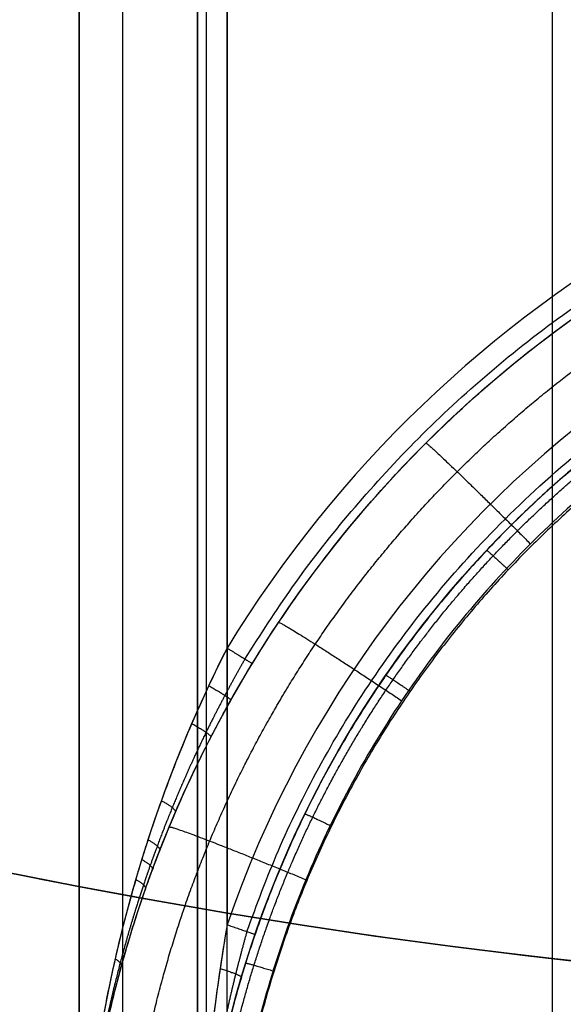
# Model space of a CAD drawing. Header units: millimetres. Extents: x -133 to 133, y 0 to 269.
# Tile 4 of 225: x -21 to -12, y 30 to 46. Entities that reach past the tile are written whole.
import ezdxf

# ---------------------------------------------------------------- set-up
doc = ezdxf.new("R2010")
doc.units = ezdxf.units.MM
for name, color, linetype, true_color in [('COTA', 252, 'Continuous', 0x696969), ('NEGRO', 7, 'Continuous', 0x1f1f1f), ('PANTALLA', 7, 'Continuous', 0xececec)]:
    doc.layers.add(name, color=color, linetype=linetype, true_color=true_color)

# ---------------------------------------------------------------- blocks, each defined once
blk = doc.blocks.new('DOME 29910')
at = {"layer": 'NEGRO', "extrusion": (0, 0, -1)}
for centre, radius, start, end in [((-8.321323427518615e-17, 136.25, -134), 116.5, 57.22053469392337, 237.2205346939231), ((-1.168617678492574e-15, 136.25, -123.5), 115.5, 57.2205346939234, 237.2205346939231), ((-5.725350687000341e-15, 136.25, -134), 115.5, 57.22053469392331, 237.2205346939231), ((0, 136.25, -128.75), 116.5, 57.22053469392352, 237.2205347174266), ((0, 136.25, -128.75), 115.5, 57.22053469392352, 237.2205347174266), ((3.786532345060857e-28, 136.25, -136), 115, 270.0000000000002, 90.0000000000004), ((4.03896783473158e-28, 136.25, -136), 112, 270.0000000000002, 90.0000000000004), ((0, 136.25, -128.75), 116.5, 237.2205347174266, 57.22053468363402), ((-1.350793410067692e-14, 136.25, -123.5), 116.5, 237.2205346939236, 57.22053469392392), ((-2.280319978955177e-14, 136.25, -134), 116.5, 237.2205346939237, 57.22053469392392), ((0, 136.25, -128.75), 115.5, 237.2205347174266, 57.22053468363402), ((-8.924816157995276e-15, 136.25, -134), 115.5, 237.2205346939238, 57.22053469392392), ((0, 136.25, -122.5), 106.5, 237.2205347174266, 57.22053468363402), ((-8.231410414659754e-15, 136.25, -123), 106.5, 237.2205346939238, 57.22053469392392), ((0, 136.25, -129.5), 115, 270.0000000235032, 358.0347444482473), ((0, 136.25, -129.5), 112, 270.0000000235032, 357.9820821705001), ((0, 25, -47.8277525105), 20, 0, 180.000000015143), ((2.779543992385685e-11, 25.00000000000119, -89.49999999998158), 20.00000000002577, 31.38814982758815, 148.6118501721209), ((-6.428178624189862e-12, 24.99999999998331, -91.49999999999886), 17.99999999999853, 18.92464441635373, 161.0753555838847), ((0, 25, -47.8277525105), 18, 0, 61.36887797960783)]:
    blk.add_arc(centre, radius, start, end, dxfattribs=at)
at = {"layer": 'NEGRO'}
for centre, radius, start, end in [((2.142676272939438e-15, 136.25, 123.5), 116.5, 302.7794653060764, 122.7794653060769), ((0, 136.25, 123), 115, 90, 270), ((-5.092224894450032e-14, 136.2500000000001, 123), 114.9999999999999, 302.7794653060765, 122.7794653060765), ((-3.492813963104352e-14, 136.2500000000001, 122), 114.9999999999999, 302.7794653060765, 122.7794653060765), ((-5.048709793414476e-29, 136.25, 123), 112, 90.00000000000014, 270), ((-3.341254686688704e-15, 136.25, 123.5), 115.5, 122.7794653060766, 302.7794653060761), ((1.469960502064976e-15, 136.25, 122), 115, 122.7794653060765, 302.7794653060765), ((1.469960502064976e-15, 136.25, 123), 115, 122.7794653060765, 302.7794653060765), ((-9.701370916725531e-15, 136.25, 122), 106.5, 122.7794653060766, 302.7794653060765), ((0, 25, 90), 20.49999999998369, 31.38814982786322, 148.6118501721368), ((0, 25, 92), 18.5, 18.92464441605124, 161.0753555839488)]:
    blk.add_arc(centre, radius, start, end, dxfattribs=at)
for points, weights, degree in [([(62.83604433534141, 38.67075849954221, 122.4393398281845), (257.994527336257, 164.342847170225, 122.4393398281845), (132.3224386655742, 359.5013301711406, 122.4393398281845), (-62.83604433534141, 233.8292415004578, 122.4393398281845)], [0.8164906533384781, 0.2721635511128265, 0.2721635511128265, 0.8164906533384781], 3), ([(62.45321183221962, 39.26526608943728, 123.1464466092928), (256.4226796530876, 164.1716897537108, 123.1464466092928), (131.5162559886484, 358.1411575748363, 123.1464466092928), (-62.45321183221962, 233.2347339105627, 123.1464466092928)], [0.8164906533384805, 0.2721635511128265, 0.2721635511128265, 0.8164906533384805], 3), ([(-62.83604433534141, 233.8292415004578, 122.4393398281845), (-257.9945273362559, 108.1571528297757, 122.4393398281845), (-132.3224386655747, -87.0013301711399, 122.4393398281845), (62.83604433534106, 38.67075849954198, 122.4393398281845)], [0.8164906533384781, 0.2721635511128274, 0.2721635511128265, 0.8164906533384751], 3), ([(-62.45321183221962, 233.2347339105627, 123.1464466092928), (-256.4226796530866, 108.3283102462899, 123.1464466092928), (-131.5162559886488, -85.64115757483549, 123.1464466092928), (62.45321183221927, 39.26526608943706, 123.1464466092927)], [0.8164906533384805, 0.2721635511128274, 0.2721635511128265, 0.8164906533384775], 3), ([(-17.19818612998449, 35.4929359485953, 89.85355339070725), (-8.423603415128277, 49.87469787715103, 89.85355339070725), (8.42360341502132, 49.87469787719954, 89.85355339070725), (17.19818612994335, 35.4929359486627, 89.85355339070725)], [0.8164906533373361, 0.5556671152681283, 0.5556671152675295, 0.8164906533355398], 3), ([(-17.16555760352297, 30.88533403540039, 91.85355339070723), (-10.4118955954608, 50.5835148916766, 91.85355339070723), (10.4118955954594, 50.58351489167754, 91.85355339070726), (17.16555760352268, 30.88533403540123, 91.8535533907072)], [0.8164906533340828, 0.4487020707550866, 0.448702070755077, 0.8164906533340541], 3), ([(-6.519607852, 41.77780419, 3.582643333), (-13.668717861, 38.99976522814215, 3.511918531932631), (-17.99999999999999, 32.66989402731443, 3.350769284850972), (-17.99999999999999, 25.00000000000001, 3.155505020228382)], [1, 0.883525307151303, 0.883525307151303, 1], 3), ([(-6.500000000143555, 41.26116528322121, 3.081147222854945), (-13.3586790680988, 38.5173689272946, 3.009298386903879), (-17.50000000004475, 32.40023251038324, 2.849115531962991), (-17.49999999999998, 25.01308847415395, 2.655676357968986)], [1, 0.885385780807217, 0.885385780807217, 1], 3), ([(-14.14213562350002, 39.14213562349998, 3.479539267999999), (-14.11000909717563, 39.17426215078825, 1.025814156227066), (-12.37436867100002, 37.43981104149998, 0.9803959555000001)], [1, 0.71362101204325, 1], 2), ([(-13.113745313, 37.330031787, 3.469409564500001), (-13.10732857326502, 37.33685638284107, 2.978387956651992), (-12.74947637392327, 37.00062103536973, 2.969580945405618)], [1, 0.7134192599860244, 0.9999980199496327], 2), ([(-16.629392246, 36.11140466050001, 3.410097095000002), (-16.5995951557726, 36.15599915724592, 0.9467781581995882), (-14.5507182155, 34.7879214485, 0.9109537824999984)], [0.9999999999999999, 0.712229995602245, 0.9999999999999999], 2), ([(-17.50000000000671, 35.67707825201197, 90), (-17.07317073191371, 35.41666170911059, 89.99999999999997), (-17.0731707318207, 35.41666170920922, 89.49999999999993)], [1, 0.70710678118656, 1], 2), ([(-14.8184885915, 35.218238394, 3.415646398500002), (-14.81246138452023, 35.22697904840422, 2.92313840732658), (-14.40686550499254, 34.94748801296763, 2.915817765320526)], [1, 0.7123420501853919, 0.9999984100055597], 2), ([(-17.809713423, 35.042604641, 90.01925866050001), (-17.42234569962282, 34.82153859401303, 89.97089691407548), (-17.435762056, 34.79766306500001, 89.523110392)], [1, 0.7443123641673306, 1], 2), ([(-18.09742056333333, 34.40182875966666, 90.07243153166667), (-17.75186000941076, 34.21268197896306, 89.98738965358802), (-17.77258992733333, 34.17251586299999, 89.58691783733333)], [1, 0.7785737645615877, 1], 2), ([(-18.61011856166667, 33.09940845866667, 90.25999179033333), (-18.3482055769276, 32.95909756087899, 90.13019116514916), (-18.37282173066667, 32.90186191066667, 89.81199014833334)], [1, 0.839023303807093, 1], 2), ([(-16.186348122, 32.874143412, 3.355969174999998), (-16.18125774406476, 32.8846073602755, 2.861800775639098), (-15.73672865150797, 32.66850631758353, 2.856140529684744)], [1, 0.7111444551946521, 0.999998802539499], 2), ([(-18.4775906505, 32.65366864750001, 3.330871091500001), (-18.45468275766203, 32.70897319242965, 0.856514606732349), (-16.167891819, 31.7624024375, 0.8317277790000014)], [0.9999999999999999, 0.7106396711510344, 0.9999999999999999], 2), ([(-18.836189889, 32.43700502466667, 90.38704080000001), (-18.61401287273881, 32.31592187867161, 90.24654083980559), (-18.63749060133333, 32.25561465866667, 89.96444896)], [1, 0.8654665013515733, 1], 2), ([(-18.94180708, 32.10285995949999, 90.457650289), (-18.73867565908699, 31.99043905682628, 90.3142486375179), (-18.7611399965, 31.9296194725, 90.0491803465)], [1, 0.877780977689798, 1], 2), ([(-19.0423656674, 31.7672030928, 90.5324868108), (-18.85762381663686, 31.66289466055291, 90.38766466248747), (-18.8788671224, 31.6021493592, 90.1389841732)], [1, 0.8894836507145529, 1], 2), ([(-17.49999999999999, 31, 92.00000000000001), (-17.02702702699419, 30.83783783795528, 91.99999999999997), (-17.02702702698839, 30.83783783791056, 91.49999999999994)], [1, 0.707106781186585, 1], 2), ([(-19.3909816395, 30.42490576, 90.86470539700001), (-19.27168878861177, 30.34839790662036, 90.72676047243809), (-19.287002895, 30.292590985, 90.537646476)], [1, 0.929899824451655, 1], 2), ([(-17.1862269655, 30.351037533, 3.291734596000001), (-17.18254062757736, 30.36287715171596, 2.795766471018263), (-16.70883270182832, 30.21548636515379, 2.791905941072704)], [1, 0.7098531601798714, 0.9999991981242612], 2), ([(-17.6182522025, 30.259887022, 92.014184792), (-17.24934713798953, 30.14400373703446, 91.92438966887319), (-17.2571394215, 30.1177279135, 91.52836958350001)], [0.9999999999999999, 0.7831806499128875, 0.9999999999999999], 2)]:
    blk.add_rational_spline(points, weights, degree=degree, dxfattribs=at)
for points, degree in [([(-18, 25, 92.5), (-18, 131.751524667, 92.5)], 1), ([(-17.85355339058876, 131.7702879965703, 92.1464466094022), (-17.85355339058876, 28.27886986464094, 92.1464466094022)], 1), ([(-17.50000000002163, 131.8141814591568, 92), (-17.49999999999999, 31, 92.00000000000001)], 1), ([(-18, 131.238826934, 97.5), (-18, -1.06895786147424e-31, 97.49999999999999)], 1), ([(-17.49999999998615, 131.0719212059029, 89.99999999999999), (-17.50000000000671, 35.67707825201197, 90)], 1), ([(-19.2677669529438, 130.7732783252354, 90.73223304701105), (-19.2677669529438, 30.93738414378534, 90.73223304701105)], 1), ([(-17.85355339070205, 130.7082260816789, 97.8535533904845), (-17.85355339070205, 0, 97.8535533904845)], 1), ([(-19.99999999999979, 130.6542426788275, 97.5), (-20, -3.5631928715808e-31, 97.5)], 1), ([(-20, 25, 92.5), (-20.00000000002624, 130.654242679, 92.5000000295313)], 1), ([(-17.5, 0, 98), (-17.5, 129.665829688, 98)], 1), ([(-19.26776695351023, 128.0909950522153, 99.26776695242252), (-19.26776695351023, 0, 99.26776695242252)], 1), ([(-17.5, 0, 100), (-17.49999999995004, 124.1954365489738, 100.0000000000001)], 1), ([(-12, 0, 98), (-12, 121.911186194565, 98)], 1), ([(-12.68786568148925, 40.46020906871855, 89.50000001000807), (-12.68786568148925, 40.46020906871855, 3.509717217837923)], 1), ([(-12, 0, 2.000685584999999), (-12, 37.75091955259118, 2.989228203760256)], 1), ([(-17.49999999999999, 31, 92.00000000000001), (-17.841278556, 29.009208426, 92), (-18, 27.003736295, 92.267071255), (-18, 25, 92.5)], 3)]:
    blk.add_open_spline(points, degree=degree, dxfattribs=at)
for points, knots in [([(-20, 25.00000000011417, 3.155505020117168), (-20, 26.30901178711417, 3.18549799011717), (-19.871078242, 27.61796151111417, 3.215489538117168), (-19.360332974, 30.18565136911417, 3.274322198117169), (-18.978522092, 31.44431316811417, 3.303161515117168), (-17.976659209, 33.86302412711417, 3.35858066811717), (-17.35663198, 35.02301348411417, 3.385159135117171), (-15.902152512, 37.19979583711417, 3.435035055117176), (-15.067736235, 38.21653501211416, 3.458331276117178), (-13.216535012, 40.06773623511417, 3.500747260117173), (-12.199795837, 40.90215251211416, 3.519865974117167), (-10.023013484, 42.35663198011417, 3.553191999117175), (-8.863024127, 42.97665920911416, 3.567398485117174), (-6.444313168, 43.97852209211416, 3.590353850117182), (-5.185651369, 44.36033297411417, 3.59910216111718), (-2.617961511, 44.87107824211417, 3.610804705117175), (-1.308996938, 45.00000000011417, 3.613758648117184), (1.308996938, 45.00000000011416, 3.613758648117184), (2.617961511, 44.87107824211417, 3.610804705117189), (5.185651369, 44.36033297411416, 3.59910216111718), (6.444313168, 43.97852209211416, 3.590353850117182), (8.863024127, 42.97665920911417, 3.567398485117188), (10.023013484, 42.35663198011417, 3.553191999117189), (12.199795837, 40.90215251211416, 3.519865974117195), (13.216535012, 40.06773623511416, 3.500747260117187), (15.067736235, 38.21653501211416, 3.458331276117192), (15.902152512, 37.19979583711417, 3.43503505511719), (17.35663198, 35.02301348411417, 3.385159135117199), (17.976659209, 33.86302412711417, 3.358580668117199), (18.978522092, 31.44431316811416, 3.303161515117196), (19.360332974, 30.18565136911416, 3.274322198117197), (19.871078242, 27.61796151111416, 3.215489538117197), (20, 26.30901178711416, 3.185497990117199), (20, 25.00000000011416, 3.155505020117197)], [1.5707963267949, 1.5707963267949, 1.5707963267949, 1.5707963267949, 1.76714586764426, 1.76714586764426, 1.96349540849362, 1.96349540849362, 2.15984494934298, 2.15984494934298, 2.35619449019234, 2.35619449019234, 2.55254403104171, 2.55254403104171, 2.74889357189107, 2.74889357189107, 2.94524311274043, 2.94524311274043, 3.14159265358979, 3.14159265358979, 3.33794219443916, 3.33794219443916, 3.53429173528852, 3.53429173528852, 3.73064127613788, 3.73064127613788, 3.92699081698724, 3.92699081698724, 4.1233403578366, 4.1233403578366, 4.31968989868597, 4.31968989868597, 4.51603943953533, 4.51603943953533, 4.71238898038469, 4.71238898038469, 4.71238898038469, 4.71238898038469]), ([(17.50000000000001, 25.06544237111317, 0.65636170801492), (17.50000000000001, 26.21082768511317, 0.6863546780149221), (17.38719346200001, 27.35615869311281, 0.7163462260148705), (16.94029135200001, 29.60288731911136, 0.7751788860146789), (16.60620683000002, 30.70421639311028, 0.8040182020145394), (15.72957680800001, 32.82058848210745, 0.859437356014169), (15.18705298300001, 33.83557916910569, 0.8860158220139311), (13.91438344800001, 35.74026372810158, 0.9358917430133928), (13.18426920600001, 36.62991050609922, 0.9591879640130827), (11.56446813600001, 38.24971157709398, 1.001603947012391), (10.67482135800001, 38.9798258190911, 1.020722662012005), (8.77013679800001, 40.25249535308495, 1.0540486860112), (7.755146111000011, 40.79501917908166, 1.068255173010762), (5.63877402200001, 41.67164920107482, 1.091210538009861), (4.537444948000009, 42.00573372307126, 1.09995884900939), (2.290716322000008, 42.45263583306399, 1.111661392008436), (1.145372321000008, 42.56544237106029, 1.114615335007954), (-1.145372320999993, 42.56544237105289, 1.114615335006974), (-2.290716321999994, 42.45263583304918, 1.111661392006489), (-4.537444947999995, 42.00573372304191, 1.099958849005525), (-5.638774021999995, 41.67164920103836, 1.091210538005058), (-7.755146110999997, 40.79501917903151, 1.068255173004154), (-8.770136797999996, 40.25249535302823, 1.054048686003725), (-10.674821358, 38.97982581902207, 1.02072266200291), (-11.564468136, 38.24971157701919, 1.001603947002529), (-13.184269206, 36.62991050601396, 0.9591879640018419), (-13.914383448, 35.7402637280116, 0.9358917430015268), (-15.187052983, 33.83557916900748, 0.886015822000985), (-15.729576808, 32.82058848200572, 0.859437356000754), (-16.60620683, 30.70421639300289, 0.8040182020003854), (-16.940291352, 29.60288731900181, 0.7751788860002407), (-17.387193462, 27.35615869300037, 0.7163462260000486), (-17.5, 26.210827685, 0.6863546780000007), (-17.5, 25.065442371, 0.6563617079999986)], [-4.71238898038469, -4.71238898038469, -4.71238898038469, -4.71238898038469, -4.51603943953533, -4.51603943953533, -4.31968989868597, -4.31968989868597, -4.1233403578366, -4.1233403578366, -3.92699081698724, -3.92699081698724, -3.73064127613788, -3.73064127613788, -3.53429173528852, -3.53429173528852, -3.33794219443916, -3.33794219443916, -3.14159265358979, -3.14159265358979, -2.94524311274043, -2.94524311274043, -2.74889357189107, -2.74889357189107, -2.55254403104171, -2.55254403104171, -2.35619449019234, -2.35619449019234, -2.15984494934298, -2.15984494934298, -1.96349540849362, -1.96349540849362, -1.76714586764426, -1.76714586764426, -1.5707963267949, -1.5707963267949, -1.5707963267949, -1.5707963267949]), ([(-17.50000000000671, 35.67707825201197, 90), (-17.60703046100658, 35.46656750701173, 90), (-17.71020109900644, 35.25511326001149, 90.006834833), (-17.90922574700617, 34.83009602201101, 90.031682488), (-18.00507929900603, 34.61653235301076, 90.04970650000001), (-18.28210309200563, 33.97242157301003, 90.117881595), (-18.45276536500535, 33.53844760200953, 90.18200961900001), (-18.68879516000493, 32.87988888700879, 90.298982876), (-18.76413638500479, 32.65910554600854, 90.341475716), (-18.87221664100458, 32.32595476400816, 90.40982334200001), (-18.9074210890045, 32.21457525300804, 90.43337532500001), (-18.97619307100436, 31.99114466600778, 90.48192525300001), (-19.00975685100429, 31.87909711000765, 90.506924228), (-19.17280093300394, 31.31962702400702, 90.634737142), (-19.28863449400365, 30.87246795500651, 90.74635572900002), (-19.49332878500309, 29.97734356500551, 90.983055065), (-19.58217794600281, 29.529387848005, 91.108165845), (-19.73416351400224, 28.631430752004, 91.368107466), (-19.79729455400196, 28.1814348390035, 91.5029547), (-19.8984150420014, 27.2783126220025, 91.779398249), (-19.93640264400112, 26.825190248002, 91.92100519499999), (-19.98721841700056, 25.91475263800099, 92.208388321), (-20.00000000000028, 25.4566793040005, 92.354416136), (-20, 25, 92.5)], [6.85215773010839e-17, 6.85215773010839e-17, 6.85215773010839e-17, 6.85215773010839e-17, 0.000728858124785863, 0.000728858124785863, 0.00145771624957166, 0.00145771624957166, 0.00291543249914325, 0.00291543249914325, 0.00364429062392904, 0.00364429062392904, 0.00400871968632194, 0.00400871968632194, 0.00437314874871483, 0.00437314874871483, 0.00583086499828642, 0.00583086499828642, 0.00728858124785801, 0.00728858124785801, 0.0087462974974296, 0.0087462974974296, 0.0102040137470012, 0.0102040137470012, 0.0116617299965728, 0.0116617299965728, 0.0116617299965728, 0.0116617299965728]), ([(-17.50000000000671, 35.67707825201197, 90), (-18.36860444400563, 33.96868079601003, 90), (-18.98938341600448, 32.189243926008, 90.39724217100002), (-19.80315784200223, 28.61420380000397, 91.34444065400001), (-20.0000000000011, 26.80542788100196, 91.92445135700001), (-20, 25, 92.5)], [3, 3, 3, 3, 3.5, 3.5, 4, 4, 4, 4]), ([(-20, 25, 92.5), (-19.99999999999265, 25.44554089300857, 92.325299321), (-19.98503619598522, 25.89244159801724, 92.15006598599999), (-19.92554455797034, 26.7806734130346, 91.805206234), (-19.88107126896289, 27.22274402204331, 91.63527789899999), (-19.76268630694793, 28.10383886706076, 91.30354564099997), (-19.68877679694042, 28.54285927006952, 91.14172895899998), (-19.51084247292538, 29.41891497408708, 90.82979901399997), (-19.40682394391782, 29.85594494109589, 90.67966607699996), (-19.16718184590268, 30.72923702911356, 90.39562687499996), (-19.03157182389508, 31.16548978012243, 90.26168456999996), (-18.84069094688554, 31.71131425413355, 90.10830907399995), (-18.80139676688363, 31.82062894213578, 90.07831030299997), (-18.72088322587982, 32.03861000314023, 90.02005038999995), (-18.67966826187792, 32.14727294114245, 89.99178800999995), (-18.55313527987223, 32.4722980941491, 89.90977085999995), (-18.46493091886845, 32.6876964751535, 89.85877945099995), (-18.18860335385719, 33.33019278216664, 89.71841154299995), (-17.98880361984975, 33.75358202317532, 89.64145791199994), (-17.66448308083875, 34.38198278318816, 89.55964779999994), (-17.5522642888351, 34.59033758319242, 89.53801898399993), (-17.31925982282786, 35.00498854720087, 89.50820179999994), (-17.19847456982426, 35.21128556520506, 89.50000000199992), (-17.0731707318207, 35.41666170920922, 89.49999999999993)], [-0.0116617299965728, -0.0116617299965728, -0.0116617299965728, -0.0116617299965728, -0.0102040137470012, -0.0102040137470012, -0.0087462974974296, -0.0087462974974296, -0.00728858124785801, -0.00728858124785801, -0.00583086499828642, -0.00583086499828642, -0.00437314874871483, -0.00437314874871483, -0.00400871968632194, -0.00400871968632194, -0.00364429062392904, -0.00364429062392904, -0.00291543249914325, -0.00291543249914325, -0.00145771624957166, -0.00145771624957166, -0.000728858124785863, -0.000728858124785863, -6.85215773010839e-17, -6.85215773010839e-17, -6.85215773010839e-17, -6.85215773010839e-17]), ([(-17.49999999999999, 31, 92.00000000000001), (-17.54216133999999, 30.754058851, 92.00000000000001), (-17.58154823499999, 30.50742088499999, 92.00525068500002), (-17.65495616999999, 30.012353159, 92.02311889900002), (-17.68897640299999, 29.763924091, 92.03576897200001), (-17.751747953, 29.265009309, 92.066588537), (-17.780537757, 29.014100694, 92.0848088), (-17.832585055, 28.513125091, 92.125203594), (-17.855880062, 28.262842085, 92.14738863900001), (-17.917840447, 27.512008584, 92.218307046), (-17.948606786, 27.011458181, 92.271352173), (-17.989689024, 26.007977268, 92.38281409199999), (-18, 25.505027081, 92.441292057), (-18, 25, 92.5)], [2.63461127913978e-16, 2.63461127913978e-16, 2.63461127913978e-16, 2.63461127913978e-16, 0.000776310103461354, 0.000776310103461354, 0.00155262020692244, 0.00155262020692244, 0.00232893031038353, 0.00232893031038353, 0.00310524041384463, 0.00310524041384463, 0.00465786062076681, 0.00465786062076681, 0.00621048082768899, 0.00621048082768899, 0.00621048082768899, 0.00621048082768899]), ([(-18, 25, 92.5), (-17.99999999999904, 25.49137576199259, 92.38258457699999), (-17.97993539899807, 25.98073463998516, 92.265628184), (-17.89999158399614, 26.95709444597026, 92.04270434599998), (-17.84012195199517, 27.4441164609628, 91.93661409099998), (-17.71955038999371, 28.17465716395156, 91.79477727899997), (-17.67421956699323, 28.41817576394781, 91.75040718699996), (-17.57293833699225, 28.90561148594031, 91.66961760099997), (-17.51691493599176, 29.14973878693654, 91.63317707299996), (-17.39476489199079, 29.63516938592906, 91.57153794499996), (-17.3285633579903, 29.87688415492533, 91.54623779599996), (-17.18571548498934, 30.35857167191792, 91.51050137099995), (-17.10907054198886, 30.59854425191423, 91.50000000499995), (-17.02702702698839, 30.83783783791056, 91.49999999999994)], [-0.00621048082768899, -0.00621048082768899, -0.00621048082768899, -0.00621048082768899, -0.00465786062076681, -0.00465786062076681, -0.00310524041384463, -0.00310524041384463, -0.00232893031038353, -0.00232893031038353, -0.00155262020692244, -0.00155262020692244, -0.000776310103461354, -0.000776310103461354, -2.63461127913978e-16, -2.63461127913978e-16, -2.63461127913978e-16, -2.63461127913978e-16]), ([(-18, 25, 92.5), (-17.99999999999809, 25.97615470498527, 92.266745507), (-17.92063378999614, 26.9558395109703, 92.03145765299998), (-17.59928988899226, 28.90376984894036, 91.65317474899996), (-17.3555388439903, 29.87967837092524, 91.49999999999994), (-17.02702702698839, 30.83783783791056, 91.49999999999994)], [2.000680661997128, 2.000680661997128, 2.000680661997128, 2.000680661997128, 2.500680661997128, 2.500680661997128, 3.000680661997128, 3.000680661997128, 3.000680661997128, 3.000680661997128])]:
    blk.add_open_spline(points, degree=3, knots=knots, dxfattribs=at)
for points, weights, knots in [([(-19.26776695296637, 25.04627474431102, 1.388343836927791), (-19.26625313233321, 26.3068759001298, 1.419839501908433), (-19.14062899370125, 27.5675793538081, 1.451339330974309), (-18.64580649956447, 30.0400325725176, 1.513118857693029), (-18.27677844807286, 31.25177368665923, 1.543398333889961), (-17.30948878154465, 33.57974200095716, 1.601573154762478), (-16.7113710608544, 34.69603460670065, 1.629470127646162), (-15.30901813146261, 36.79030395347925, 1.681809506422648), (-14.50488169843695, 37.76838781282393, 1.706254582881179), (-12.72147629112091, 39.54879219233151, 1.750753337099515), (-11.74225037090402, 40.35123945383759, 1.770810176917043), (-9.646318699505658, 41.74969419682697, 1.805764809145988), (-8.52959912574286, 42.34582406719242, 1.820665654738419), (-6.201552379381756, 43.30889298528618, 1.844738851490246), (-4.990162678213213, 43.67592793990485, 1.853913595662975), (-2.519227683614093, 44.16683261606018, 1.866184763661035), (-1.259587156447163, 44.29075485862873, 1.869282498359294), (1.259587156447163, 44.29075485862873, 1.869282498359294), (2.519227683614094, 44.16683261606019, 1.866184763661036), (4.990162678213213, 43.67592793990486, 1.853913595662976), (6.201552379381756, 43.30889298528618, 1.844738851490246), (8.52959912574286, 42.34582406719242, 1.820665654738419), (9.646318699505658, 41.74969419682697, 1.805764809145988), (11.74225037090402, 40.35123945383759, 1.770810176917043), (12.72147629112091, 39.54879219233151, 1.750753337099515), (14.50488169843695, 37.76838781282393, 1.706254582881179), (15.30901813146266, 36.79030395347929, 1.681809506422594), (16.71137106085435, 34.69603460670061, 1.629470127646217), (17.30948878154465, 33.57974200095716, 1.601573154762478), (18.27677844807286, 31.25177368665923, 1.543398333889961), (18.64580649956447, 30.0400325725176, 1.513118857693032), (19.14062899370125, 27.56757935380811, 1.451339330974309), (19.26625313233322, 26.30687590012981, 1.419839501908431), (19.26776695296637, 25.04627474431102, 1.388343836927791)], [0.8535533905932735, 0.853856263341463, 0.8541587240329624, 0.854751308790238, 0.855041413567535, 0.8555982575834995, 0.855864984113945, 0.8563650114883, 0.8565983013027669, 0.857022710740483, 0.8572138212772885, 0.857546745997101, 0.857688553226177, 0.8579176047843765, 0.8580048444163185, 0.8581215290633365, 0.8581509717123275, 0.8581509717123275, 0.8581215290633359, 0.858004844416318, 0.8579176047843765, 0.857688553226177, 0.857546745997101, 0.8572138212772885, 0.857022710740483, 0.8565983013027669, 0.8563650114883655, 0.8558649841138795, 0.8555982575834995, 0.855041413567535, 0.854751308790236, 0.854158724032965, 0.8538562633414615, 0.8535533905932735], [1.5707963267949, 1.5707963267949, 1.5707963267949, 1.5707963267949, 1.76714586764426, 1.76714586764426, 1.96349540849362, 1.96349540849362, 2.15984494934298, 2.15984494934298, 2.35619449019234, 2.35619449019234, 2.55254403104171, 2.55254403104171, 2.74889357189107, 2.74889357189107, 2.94524311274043, 2.94524311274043, 3.14159265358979, 3.14159265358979, 3.33794219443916, 3.33794219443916, 3.53429173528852, 3.53429173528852, 3.73064127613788, 3.73064127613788, 3.92699081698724, 3.92699081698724, 4.1233403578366, 4.1233403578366, 4.31968989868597, 4.31968989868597, 4.51603943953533, 4.51603943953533, 4.71238898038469, 4.71238898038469, 4.71238898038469, 4.71238898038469]), ([(-17.85355339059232, 25.00925495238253, 2.802072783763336), (-17.85332065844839, 25.90716766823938, 2.825352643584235), (-17.78522085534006, 26.80528091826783, 2.848637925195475), (-17.51470409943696, 28.58103257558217, 2.894678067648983), (-17.31235873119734, 29.45867453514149, 2.917433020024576), (-16.77797027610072, 31.17351029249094, 2.961894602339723), (-16.44599120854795, 32.01073126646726, 2.983601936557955), (-15.65990482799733, 33.62568463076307, 3.025474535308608), (-15.20584858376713, 34.40346064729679, 3.04564093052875), (-14.18595344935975, 35.88184226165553, 3.083973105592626), (-13.6201486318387, 36.58250303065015, 3.102140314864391), (-12.38964110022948, 37.89073248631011, 3.136061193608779), (-11.72495309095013, 38.49836206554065, 3.151816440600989), (-10.31180857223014, 39.60672872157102, 3.180555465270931), (-9.563346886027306, 40.10752621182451, 3.193540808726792), (-8.08835334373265, 40.94077128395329, 3.215146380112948), (-7.368970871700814, 41.28589967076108, 3.224095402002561), (-6.629751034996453, 41.58156052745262, 3.231761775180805)], [0.8535533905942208, 0.8537861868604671, 0.8540187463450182, 0.854478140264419, 0.8547049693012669, 0.8551477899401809, 0.855363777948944, 0.8557800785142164, 0.8559803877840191, 0.8563608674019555, 0.856541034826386, 0.8568772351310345, 0.8570332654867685, 0.85731774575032, 0.8574461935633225, 0.8576598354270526, 0.8577482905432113, 0.8578240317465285], [1.570796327, 1.570796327, 1.570796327, 1.570796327, 1.72171755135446, 1.72171755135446, 1.87263877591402, 1.87263877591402, 2.02356000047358, 2.02356000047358, 2.17448122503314, 2.17448122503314, 2.3254024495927, 2.3254024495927, 2.47632367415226, 2.47632367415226, 2.62724489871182, 2.62724489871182, 2.761045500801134, 2.761045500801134, 2.761045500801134, 2.761045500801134]), ([(-17.19818613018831, 35.49293594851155, 89.85355339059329), (-17.31391228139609, 35.29094665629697, 89.84714096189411), (-17.42704282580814, 35.08587650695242, 89.8484374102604), (-17.64592183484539, 34.67306417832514, 89.86426152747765), (-17.75189134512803, 34.46512955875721, 89.87862657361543), (-18.05695880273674, 33.8411195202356, 89.9381576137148), (-18.24806996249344, 33.4161114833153, 89.99975938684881), (-18.51379444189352, 32.76772276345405, 90.11797969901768), (-18.59845247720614, 32.55115129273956, 90.16133593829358), (-18.72028253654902, 32.2234803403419, 90.23205767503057), (-18.75992148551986, 32.11412648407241, 90.25649538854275), (-18.83740410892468, 31.89469961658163, 90.30710116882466), (-18.87526006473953, 31.78460797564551, 90.33326904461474), (-19.05815242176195, 31.23806718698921, 90.46675936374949), (-19.18976072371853, 30.79726766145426, 90.5856649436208), (-19.42194151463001, 29.91565970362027, 90.83978415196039), (-19.52327245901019, 29.47340683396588, 90.97523512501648), (-19.69626159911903, 28.58777400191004, 91.2577212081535), (-19.76844699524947, 28.14305676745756, 91.40509391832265), (-19.88380036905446, 27.25153680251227, 91.70765998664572), (-19.9273071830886, 26.80344227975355, 91.86325747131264), (-19.98534935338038, 25.90425270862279, 92.17899725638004), (-20, 25.45110948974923, 92.33985794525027), (-20, 25, 92.5)], [0.85355339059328, 0.8600138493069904, 0.8662072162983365, 0.8781051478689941, 0.88380978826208, 0.9002410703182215, 0.9102880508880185, 0.9241234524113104, 0.928528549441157, 0.9348356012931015, 0.93688781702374, 0.940893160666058, 0.9428460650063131, 0.9523248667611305, 0.9590338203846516, 0.9708660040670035, 0.9759882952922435, 0.984739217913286, 0.988367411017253, 0.9941746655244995, 0.996353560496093, 0.9992675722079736, 1.000001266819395, 1], [6.85215773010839e-17, 6.85215773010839e-17, 6.85215773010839e-17, 6.85215773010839e-17, 0.000728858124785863, 0.000728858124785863, 0.00145771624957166, 0.00145771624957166, 0.00291543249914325, 0.00291543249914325, 0.00364429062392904, 0.00364429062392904, 0.00400871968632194, 0.00400871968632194, 0.00437314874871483, 0.00437314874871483, 0.00583086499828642, 0.00583086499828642, 0.00728858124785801, 0.00728858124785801, 0.0087462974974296, 0.0087462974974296, 0.0102040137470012, 0.0102040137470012, 0.0116617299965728, 0.0116617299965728, 0.0116617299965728, 0.0116617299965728]), ([(-17.16555760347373, 30.88533403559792, 91.85355339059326), (-17.23072964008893, 30.65248240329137, 91.83967558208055), (-17.29440008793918, 30.41286580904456, 91.8353350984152), (-17.41401732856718, 29.93153805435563, 91.8416341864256), (-17.47048434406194, 29.6886075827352, 91.85193605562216), (-17.5751163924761, 29.20077990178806, 91.88373104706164), (-17.62374374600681, 28.95444825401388, 91.9051294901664), (-17.71182825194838, 28.4628830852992, 91.95607431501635), (-17.75164937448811, 28.21653520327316, 91.98558615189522), (-17.85699341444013, 27.48242698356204, 92.08244232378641), (-17.91077801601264, 26.98633608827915, 92.15944931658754), (-17.98186826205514, 25.99707211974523, 92.3237669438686), (-18, 25.49820167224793, 92.41193824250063), (-18, 25, 92.5)], [0.8535533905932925, 0.867646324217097, 0.8802077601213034, 0.9029728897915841, 0.913175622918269, 0.9316322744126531, 0.9398935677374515, 0.954617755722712, 0.9610906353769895, 0.9781373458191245, 0.986361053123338, 0.997296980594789, 0.9999917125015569, 1], [2.63461127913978e-16, 2.63461127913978e-16, 2.63461127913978e-16, 2.63461127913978e-16, 0.000776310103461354, 0.000776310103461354, 0.00155262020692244, 0.00155262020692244, 0.00232893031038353, 0.00232893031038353, 0.00310524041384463, 0.00310524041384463, 0.00465786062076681, 0.00465786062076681, 0.00621048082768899, 0.00621048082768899, 0.00621048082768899, 0.00621048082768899])]:
    blk.add_rational_spline(points, weights, degree=3, knots=knots, dxfattribs=at)
at = {"layer": 'PANTALLA', "extrusion": (0, 0, -1)}
for centre, radius, start, end in [((2.925288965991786e-09, 136.25, -135.9999999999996), 115, 269.9999999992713, 90), ((2.925288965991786e-09, 136.25, -136.0000000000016), 115, 270, 90.00000002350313), ((2.925288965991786e-09, 136.25, -135.9999999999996), 112, 269.9999999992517, 90), ((2.925288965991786e-09, 136.25, -136.0000000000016), 112, 270, 90.00000002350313)]:
    blk.add_arc(centre, radius, start, end, dxfattribs=at)

msp = doc.modelspace()

# ---------------------------------------------------------------- block references
at = {"layer": 'COTA'}
msp.add_blockref('DOME 29910', (0, 0, -50), dxfattribs=at)

doc.saveas('drawing.dxf')
